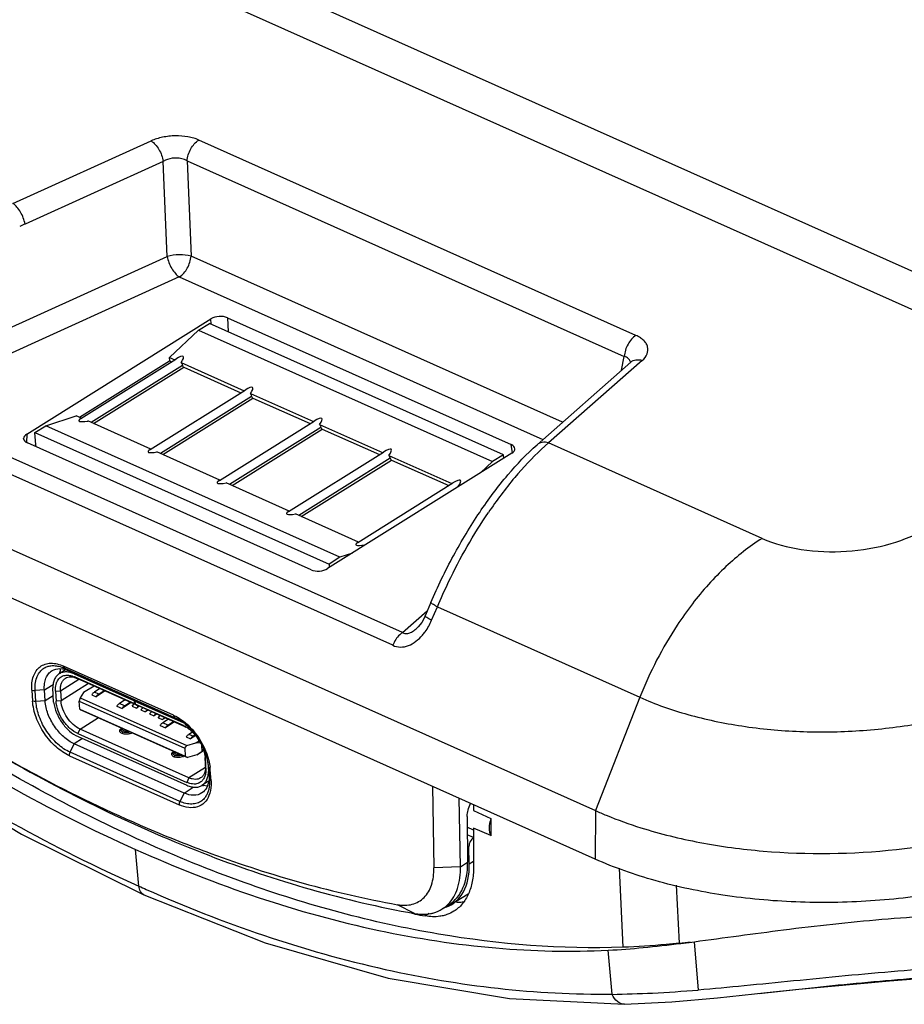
# Model space of a CAD drawing. Header units: inches. Extents: x 0 to 17, y 0 to 11.
# Tile 24 of 38: x 12.8 to 13.5, y 2.7 to 3.5. Entities that reach past the tile are written whole.
import ezdxf

# ---------------------------------------------------------------- set-up
doc = ezdxf.new("R2010")
doc.units = ezdxf.units.IN
doc.header["$LTSCALE"] = 0.935
doc.header["$MEASUREMENT"] = 0
doc.layers.get('0').update_dxf_attribs({"linetype": 'CONTINUOUS'})
doc.layers.add('1', color=7, linetype='CONTINUOUS')

msp = doc.modelspace()

# ---------------------------------------------------------------- linework, layer by layer
at = {"color": 7, "linetype": 'Continuous'}
for p, q in [((12.93428, 3.23636), (12.94339, 3.24206)), ((13.18949, 3.13202), (12.94339, 3.24206)), ((12.90986, 3.21363), (12.93428, 3.23636)), ((12.93428, 3.23636), (13.18038, 3.12632)), ((12.83444, 3.16345), (12.90999, 3.21074)), ((12.83566, 3.16241), (12.91509, 3.21213)), ((12.92065, 3.20688), (12.84426, 3.15906)), ((12.91004, 3.21067), (12.90986, 3.21363)), ((12.90986, 3.21363), (12.91432, 3.21163)), ((12.91004, 3.21067), (12.91163, 3.20996)), ((12.91958, 3.20928), (12.9723, 3.18571)), ((12.84628, 3.15815), (12.92178, 3.20542)), ((12.92178, 3.20542), (12.96961, 3.18404)), ((12.89365, 3.13648), (12.97308, 3.18621)), ((12.97756, 3.18336), (13.03028, 3.15978)), ((12.97863, 3.18095), (12.90224, 3.13313)), ((12.90426, 3.13223), (12.97976, 3.1795)), ((12.97976, 3.1795), (13.02759, 3.15811)), ((12.8064, 3.15631), (12.83168, 3.16468)), ((12.83613, 3.16269), (12.83168, 3.16468)), ((12.89412, 3.13676), (12.84139, 3.16034)), ((12.95163, 3.11056), (13.03106, 3.16028)), ((13.03554, 3.15743), (13.08827, 3.13386)), ((12.79729, 3.15061), (12.8064, 3.15631)), ((12.7979, 3.14047), (12.79729, 3.15061)), ((12.79729, 3.15061), (13.04339, 3.04057)), ((13.0525, 3.04627), (12.8064, 3.15631)), ((13.03661, 3.15503), (12.96023, 3.10721)), ((12.96224, 3.1063), (13.03775, 3.15357)), ((13.03775, 3.15357), (13.08557, 3.13219)), ((12.79781, 3.14051), (12.79786, 3.14054)), ((12.79781, 3.14051), (12.79791, 3.13886)), ((12.7979, 3.14047), (12.79781, 3.14051)), ((12.9521, 3.11084), (12.89937, 3.13441)), ((13.00961, 3.08463), (13.08904, 3.13436)), ((13.09459, 3.1291), (13.01821, 3.08128)), ((13.02022, 3.08038), (13.09573, 3.12765)), ((13.09352, 3.13151), (13.14625, 3.10793)), ((13.09573, 3.12765), (13.14356, 3.10626)), ((13.18038, 3.12632), (13.17018, 3.11683)), ((13.18949, 3.13202), (13.18038, 3.12632)), ((13.18967, 3.12903), (13.18949, 3.13202)), ((13.01008, 3.08491), (12.95736, 3.10849)), ((13.06759, 3.05871), (13.14702, 3.10843)), ((13.15151, 3.10558), (13.15192, 3.1054)), ((13.06806, 3.05899), (13.01534, 3.08256)), ((13.07374, 3.05645), (13.07332, 3.05664)), ((13.0525, 3.04627), (13.04339, 3.04057)), ((13.06306, 3.04977), (13.0525, 3.04627)), ((13.04339, 3.04057), (13.04357, 3.03757)), ((12.82294, 2.95202), (12.81762, 2.94869)), ((12.81857, 2.93442), (12.8341, 2.94414)), ((12.83018, 2.94861), (12.83078, 2.94898)), ((12.83018, 2.94861), (12.8807, 2.92602)), ((12.83248, 2.94487), (12.83033, 2.94611)), ((12.88084, 2.92353), (12.83033, 2.94611)), ((12.88299, 2.92228), (12.83248, 2.94487)), ((12.81292, 2.92485), (12.81219, 2.93701)), ((12.84214, 2.94055), (12.81907, 2.92611)), ((12.84678, 2.93847), (12.83798, 2.93297)), ((12.8517, 2.93627), (12.84697, 2.93332)), ((12.8144, 2.93414), (12.81857, 2.93442)), ((12.8144, 2.93414), (12.8149, 2.92583)), ((12.81857, 2.93442), (12.81907, 2.92611)), ((12.83498, 2.9286), (12.83433, 2.92585)), ((12.83798, 2.93297), (12.83498, 2.9286)), ((12.83498, 2.9286), (12.92441, 2.88862)), ((12.84482, 2.93111), (12.84844, 2.92949)), ((12.8506, 2.9317), (12.84697, 2.93332)), ((12.85612, 2.93429), (12.84844, 2.92949)), ((12.8506, 2.9317), (12.85532, 2.93465)), ((12.87271, 2.92688), (12.86799, 2.92392)), ((12.81907, 2.92611), (12.8149, 2.92583)), ((12.83473, 2.9192), (12.83433, 2.92585)), ((12.83433, 2.92585), (12.9226, 2.88638)), ((12.83473, 2.9192), (12.83558, 2.91863)), ((12.83473, 2.9192), (12.923, 2.87973)), ((12.83558, 2.91863), (12.92501, 2.87864)), ((12.86584, 2.92171), (12.87019, 2.91976)), ((12.87234, 2.92197), (12.86799, 2.92392)), ((12.87786, 2.92457), (12.87019, 2.91976)), ((12.87234, 2.92197), (12.87706, 2.92493)), ((12.87876, 2.92163), (12.88038, 2.92346)), ((12.87876, 2.92163), (12.88238, 2.92001)), ((12.8807, 2.92602), (12.88129, 2.9264)), ((12.88084, 2.92353), (12.8807, 2.92602)), ((12.88084, 2.92353), (12.88299, 2.92228)), ((12.88158, 2.92627), (12.88098, 2.92589)), ((12.88098, 2.92589), (12.88113, 2.9234)), ((12.88098, 2.92589), (12.92135, 2.90784)), ((12.88328, 2.92215), (12.88113, 2.9234)), ((12.9215, 2.90535), (12.88113, 2.9234)), ((12.88377, 2.92164), (12.88238, 2.92001)), ((12.88475, 2.92149), (12.88238, 2.92001)), ((12.92364, 2.9041), (12.88328, 2.92215)), ((12.88601, 2.91839), (12.88763, 2.92022)), ((12.88601, 2.91839), (12.88963, 2.91677)), ((12.89125, 2.9186), (12.88963, 2.91677)), ((12.892, 2.91825), (12.88963, 2.91677)), ((12.83502, 2.90231), (12.85046, 2.91197)), ((12.89325, 2.91515), (12.89488, 2.91698)), ((12.89325, 2.91515), (12.89688, 2.91353)), ((12.8985, 2.91536), (12.89688, 2.91353)), ((12.89924, 2.91501), (12.89688, 2.91353)), ((12.9005, 2.91191), (12.90212, 2.91374)), ((12.9005, 2.91191), (12.90412, 2.91029)), ((12.90575, 2.91212), (12.90412, 2.91029)), ((12.90649, 2.91177), (12.90412, 2.91029)), ((12.90895, 2.91067), (12.90422, 2.90772)), ((12.83318, 2.89857), (12.83502, 2.90231)), ((12.92619, 2.86155), (12.83502, 2.90231)), ((12.86862, 2.90209), (12.86945, 2.90292)), ((12.86918, 2.90177), (12.86918, 2.90174)), ((12.86918, 2.90174), (12.86918, 2.90175)), ((12.90207, 2.90551), (12.90642, 2.90356)), ((12.90857, 2.90577), (12.90422, 2.90772)), ((12.9141, 2.90837), (12.90642, 2.90356)), ((12.90857, 2.90577), (12.9133, 2.90873)), ((12.9215, 2.90535), (12.92371, 2.9042)), ((12.9215, 2.90535), (12.92364, 2.9041)), ((12.83318, 2.89857), (12.92434, 2.85781)), ((12.83333, 2.89608), (12.92449, 2.85531)), ((12.87103, 2.8984), (12.87033, 2.89864)), ((12.87865, 2.89937), (12.87824, 2.89912)), ((12.92381, 2.89579), (12.92744, 2.89417)), ((12.92909, 2.89995), (12.92596, 2.898)), ((12.92959, 2.89638), (12.92596, 2.898)), ((12.93191, 2.89697), (12.92744, 2.89417)), ((12.93141, 2.89752), (12.92959, 2.89638)), ((12.9226, 2.88638), (12.92441, 2.88862)), ((12.9226, 2.88638), (12.923, 2.87973)), ((12.92441, 2.88862), (12.93204, 2.89091)), ((12.93204, 2.89091), (12.93469, 2.89257)), ((12.93586, 2.89073), (12.93204, 2.89091)), ((12.93731, 2.88403), (12.93705, 2.88842)), ((12.91216, 2.88272), (12.91295, 2.88349)), ((12.91266, 2.8823), (12.91266, 2.88231)), ((12.92213, 2.87993), (12.92172, 2.87968)), ((12.923, 2.87973), (12.92501, 2.87864)), ((12.93264, 2.88093), (12.92501, 2.87864)), ((12.93264, 2.88093), (12.93848, 2.88459)), ((12.93264, 2.88093), (12.93731, 2.88403)), ((12.93844, 2.88473), (12.93731, 2.88403)), ((12.93967, 2.87908), (12.94009, 2.87199)), ((12.93974, 2.87861), (12.93978, 2.87809)), ((12.94027, 2.86978), (12.93978, 2.87809)), ((12.94004, 2.87022), (12.92619, 2.86155)), ((12.94027, 2.86978), (12.94009, 2.87199)), ((12.94204, 2.87436), (12.94249, 2.86693)), ((12.92619, 2.86155), (12.92434, 2.85781)), ((12.94285, 2.86715), (12.94249, 2.86693)), ((12.94254, 2.85866), (12.93706, 2.85523)), ((12.93707, 2.85523), (12.93774, 2.85569)), ((13.16435, 2.83907), (13.16435, 2.83417)), ((13.16434, 2.83417), (13.17879, 2.82747)), ((13.16436, 2.8178), (13.15906, 2.82017)), ((13.17879, 2.81317), (13.16435, 2.81953)), ((13.16436, 2.81953), (13.16436, 2.8178)), ((13.1788, 2.82747), (13.17881, 2.81317)), ((13.16446, 2.81161), (13.15913, 2.814)), ((13.16436, 2.8178), (13.16437, 2.78664)), ((13.15924, 2.80479), (13.16054, 2.80421)), ((13.16082, 2.78925), (13.16054, 2.80421)), ((12.88427, 2.77091), (12.88149, 2.8017)), ((13.16437, 2.79147), (13.16082, 2.78925)), ((13.28952, 2.71974), (13.28651, 2.78607)), ((13.33675, 2.72317), (13.33439, 2.77161)), ((12.88845, 2.76363), (12.88842, 2.76365)), ((13.15981, 2.76417), (13.14631, 2.75572)), ((13.11501, 2.74801), (13.11316, 2.74844)), ((13.11512, 2.74753), (13.11329, 2.74787)), ((13.12728, 2.74798), (13.12399, 2.74593)), ((13.33778, 2.72297), (13.34921, 2.72442)), ((13.34916, 2.72442), (13.35237, 2.68391)), ((13.2804, 2.68058), (13.27717, 2.71725)), ((13.28048, 2.68027), (13.28043, 2.68057)), ((13.36845, 2.67734), (13.40984, 2.6818)), ((13.40354, 2.68111), (13.43674, 2.68464)), ((13.40354, 2.68111), (13.40984, 2.6818)), ((13.40984, 2.6818), (13.44992, 2.68616)), ((13.29086, 2.672), (13.29076, 2.672))]:
    msp.add_line(p, q, dxfattribs=at)
for points in [[(12.47501, 3.03609), (12.57595, 2.95282), (12.68065, 2.87809), (12.78588, 2.81456), (12.88845, 2.76363)], [(12.88842, 2.76365), (12.99002, 2.72333), (13.09304, 2.69389), (13.19441, 2.67674), (13.2907, 2.672)], [(13.43674, 2.68464), (13.51243, 2.69175), (13.58321, 2.6972), (13.60591, 2.69869)], [(13.2908, 2.672), (13.33043, 2.67391), (13.36845, 2.67734)]]:
    msp.add_lwpolyline(points, dxfattribs=at)
for centre, radius, start, end in [((13.14462, 3.10103), 0.00825, 30.84851, 33.48672), ((12.88799, 2.91688), 0.00636, 128.78615, 131.57213), ((12.87059, 2.90183), 0.00141, 173.57859, 183.32283), ((12.87127, 2.90187), 0.0021, 177.86653, 183.2836), ((12.87144, 2.90266), 0.00134, 158.54477, 161.83925), ((12.9161, 2.88726), 0.01846, 61.52914, 65.88531), ((12.91102, 2.88272), 0.02495, 56.19528, 59.40994), ((12.87288, 2.90498), 0.00683, 246.43949, 248.02303), ((12.87472, 2.90552), 0.0073, 292.90018, 295.56275), ((12.87489, 2.90515), 0.0069, 295.58365, 295.99586), ((12.87506, 2.9048), 0.0065, 295.96766, 299.25728), ((12.91476, 2.88243), 0.0021, 177.54694, 182.77942), ((12.91407, 2.88239), 0.00141, 173.44081, 183.28847), ((12.91472, 2.88243), 0.00206, 182.79516, 183.30092), ((12.91654, 2.88592), 0.00725, 246.49939, 247.90851), ((12.91492, 2.88322), 0.00134, 158.54535, 161.75114), ((12.91655, 2.88595), 0.00728, 247.91013, 253.66187), ((12.91817, 2.88614), 0.00738, 292.94473, 295.44517), ((12.91851, 2.88544), 0.0066, 295.41931, 299.20497), ((12.91543, 2.87661), 0.02439, 4.69107, 5.77917), ((13.38382, 3.8796), 1.21603, 245.745, 246.06245), ((13.26841, 3.56955), 0.83619, 259.4369, 260.05401), ((13.19968, 4.08852), 1.37222, 275.73286, 275.92932), ((13.18735, 4.20724), 1.49157, 275.92922, 276.10907)]:
    msp.add_arc(centre, radius, start, end, dxfattribs=at)
for centre, major_axis, ratio, start_param, end_param in [((12.9069, 3.2011), (0.01462, 0.01319), 0.187984, -0.712484, 0.816754), ((12.96488, 3.17517), (0.01462, 0.01319), 0.187984, -0.712484, 0.816754), ((12.84917, 3.16496), (0.0153, 0.00452), 0.16747, 2.60107, 4.130308), ((13.02286, 3.14925), (0.01462, 0.01319), 0.187984, -0.712484, 0.816754), ((12.90715, 3.13904), (0.0153, 0.00452), 0.16747, 2.60107, 4.130308), ((13.08084, 3.12332), (0.01462, 0.01319), 0.187984, -0.712484, 0.816754), ((12.96513, 3.11311), (0.0153, 0.00452), 0.16747, 2.60107, 4.130308), ((13.13882, 3.0974), (0.01462, 0.01319), 0.187984, -0.712484, 0.816754), ((13.02312, 3.08719), (0.0153, 0.00452), 0.16747, 2.60107, 4.130308), ((13.0811, 3.06126), (0.0153, 0.00452), 0.16747, 2.60107, 4.130308), ((13.19076, 2.82755), (0.00887, 0.01759), 0.562428, -4.431778, -3.530666), ((13.16453, 2.80673), (0.00266, 0.00528), 0.562428, 0.748355, 2.324387), ((13.10852, 2.81567), (-0.03789, 0.05988), 0.602351, 3.006539, 3.923263)]:
    msp.add_ellipse(centre, major_axis=major_axis, ratio=ratio, start_param=start_param, end_param=end_param, dxfattribs=at)
for points, knots in [([(12.91958, 3.20928), (12.9197, 3.2091), (12.92016, 3.20834), (12.92049, 3.20751), (12.92065, 3.20688)], [0, 0, 0, 0, 0.25638, 1, 1, 1, 1]), ([(12.92065, 3.20688), (12.92073, 3.20656), (12.92102, 3.20598), (12.92151, 3.20555), (12.92178, 3.20542)], [0, 0, 0, 0, 0.517671, 1, 1, 1, 1]), ([(12.97756, 3.18336), (12.97768, 3.18317), (12.97814, 3.18242), (12.97848, 3.18159), (12.97863, 3.18095)], [0, 0, 0, 0, 0.25638, 1, 1, 1, 1]), ([(12.97863, 3.18095), (12.97871, 3.18064), (12.979, 3.18006), (12.97949, 3.17962), (12.97976, 3.1795)], [0, 0, 0, 0, 0.517671, 1, 1, 1, 1]), ([(13.03554, 3.15743), (13.03567, 3.15725), (13.03612, 3.15649), (13.03646, 3.15566), (13.03661, 3.15503)], [0, 0, 0, 0, 0.25638, 1, 1, 1, 1]), ([(13.03661, 3.15503), (13.03669, 3.15471), (13.03698, 3.15413), (13.03747, 3.15369), (13.03775, 3.15357)], [0, 0, 0, 0, 0.517671, 1, 1, 1, 1]), ([(13.09352, 3.13151), (13.09365, 3.13132), (13.0941, 3.13057), (13.09444, 3.12974), (13.09459, 3.1291)], [0, 0, 0, 0, 0.25638, 1, 1, 1, 1]), ([(13.09459, 3.1291), (13.09467, 3.12878), (13.09496, 3.12821), (13.09545, 3.12777), (13.09573, 3.12765)], [0, 0, 0, 0, 0.517671, 1, 1, 1, 1]), ([(12.4714, 3.07753), (12.53485, 3.0197), (12.66443, 2.91617), (12.80889, 2.83389), (12.88149, 2.8017)], [0, 0, 0, 0, 0.519472, 1, 1, 1, 1]), ([(12.4772, 3.03865), (12.54065, 2.98295), (12.66985, 2.88293), (12.81258, 2.80272), (12.88427, 2.77092)], [0, 0, 0, 0, 0.518421, 1, 1, 1, 1]), ([(13.28952, 2.71974), (13.23789, 2.71799), (13.12964, 2.72656), (12.96626, 2.77111), (12.79982, 2.84723), (12.69299, 2.91531), (12.63992, 2.95359)], [0, 0, 0, 0, 0.220754, 0.460292, 0.720343, 1, 1, 1, 1]), ([(12.81762, 2.94869), (12.81677, 2.94816), (12.8152, 2.94679), (12.81349, 2.94404), (12.81245, 2.9407), (12.81221, 2.93827), (12.81219, 2.93701)], [0, 0, 0, 0, 0.22303, 0.458678, 0.716167, 1, 1, 1, 1]), ([(12.81526, 2.94108), (12.81535, 2.94132), (12.81572, 2.94226), (12.81621, 2.94315), (12.81664, 2.94376)], [0, 0, 0, 0, 0.258953, 1, 1, 1, 1]), ([(12.81664, 2.94376), (12.81731, 2.94471), (12.81902, 2.94638), (12.82249, 2.94765), (12.82642, 2.94755), (12.82902, 2.9467), (12.83033, 2.94611)], [0, 0, 0, 0, 0.231153, 0.462096, 0.714178, 1, 1, 1, 1]), ([(12.83018, 2.94861), (12.82906, 2.94911), (12.82683, 2.9499), (12.82345, 2.95036), (12.82032, 2.95001), (12.81844, 2.94921), (12.81762, 2.94869)], [0, 0, 0, 0, 0.282934, 0.540131, 0.776148, 1, 1, 1, 1]), ([(12.81857, 2.93442), (12.8185, 2.93555), (12.81855, 2.93773), (12.81928, 2.94075), (12.82066, 2.94324), (12.82201, 2.94447), (12.82274, 2.94493)], [0, 0, 0, 0, 0.288453, 0.547614, 0.781383, 1, 1, 1, 1]), ([(12.82274, 2.94493), (12.82338, 2.94533), (12.82483, 2.94595), (12.82726, 2.94622), (12.82988, 2.94587), (12.8316, 2.94526), (12.83248, 2.94487)], [0, 0, 0, 0, 0.223855, 0.459865, 0.717074, 1, 1, 1, 1]), ([(12.8144, 2.93414), (12.81437, 2.93477), (12.81432, 2.93711), (12.81468, 2.93947), (12.81526, 2.94108)], [0, 0, 0, 0, 0.269252, 1, 1, 1, 1]), ([(12.84482, 2.93111), (12.84497, 2.93134), (12.84557, 2.93218), (12.84633, 2.93292), (12.84697, 2.93332)], [0, 0, 0, 0, 0.268774, 1, 1, 1, 1]), ([(12.8506, 2.9317), (12.8504, 2.93157), (12.84956, 2.93096), (12.84888, 2.93015), (12.84844, 2.92949)], [0, 0, 0, 0, 0.230043, 1, 1, 1, 1]), ([(12.81292, 2.92485), (12.81331, 2.92186), (12.81505, 2.91581), (12.81963, 2.90757), (12.82575, 2.90065), (12.83075, 2.89723), (12.83333, 2.89608)], [0, 0, 0, 0, 0.247145, 0.510754, 0.768543, 1, 1, 1, 1]), ([(12.83318, 2.89857), (12.83075, 2.89965), (12.82606, 2.90293), (12.82044, 2.90956), (12.81641, 2.91738), (12.81507, 2.92308), (12.8149, 2.92583)], [0, 0, 0, 0, 0.233498, 0.493859, 0.757576, 1, 1, 1, 1]), ([(12.83502, 2.90231), (12.8329, 2.90326), (12.82881, 2.90612), (12.8239, 2.91191), (12.82038, 2.91873), (12.81921, 2.9237), (12.81907, 2.92611)], [0, 0, 0, 0, 0.233497, 0.493858, 0.757577, 1, 1, 1, 1]), ([(12.86584, 2.92171), (12.86599, 2.92194), (12.86659, 2.92278), (12.86735, 2.92352), (12.86799, 2.92392)], [0, 0, 0, 0, 0.268774, 1, 1, 1, 1]), ([(12.87234, 2.92197), (12.87214, 2.92185), (12.8713, 2.92124), (12.87062, 2.92043), (12.87019, 2.91976)], [0, 0, 0, 0, 0.230043, 1, 1, 1, 1]), ([(12.87015, 2.89872), (12.86976, 2.8989), (12.86907, 2.89929), (12.86845, 2.90004), (12.86824, 2.90068), (12.86823, 2.90134), (12.86843, 2.90181), (12.86862, 2.90209)], [0, 0, 0, 0, 0.300014, 0.547399, 0.658442, 0.767303, 1, 1, 1, 1]), ([(12.86917, 2.90195), (12.86918, 2.9022), (12.8693, 2.90272), (12.86957, 2.90316), (12.86973, 2.90336)], [0, 0, 0, 0, 0.496699, 1, 1, 1, 1]), ([(12.86918, 2.90199), (12.86921, 2.90222), (12.86939, 2.90271), (12.86973, 2.90309), (12.86993, 2.90326)], [0, 0, 0, 0, 0.462021, 1, 1, 1, 1]), ([(12.87077, 2.89996), (12.87054, 2.90006), (12.87013, 2.90029), (12.86962, 2.90071), (12.86928, 2.9012), (12.86919, 2.90157), (12.86918, 2.90174)], [0, 0, 0, 0, 0.29729, 0.559008, 0.789022, 1, 1, 1, 1]), ([(12.87017, 2.90308), (12.87011, 2.90291), (12.87007, 2.90254), (12.8703, 2.90199), (12.87076, 2.90153), (12.87117, 2.90131), (12.87139, 2.90121)], [0, 0, 0, 0, 0.217191, 0.440169, 0.696993, 1, 1, 1, 1]), ([(12.90207, 2.90551), (12.90222, 2.90574), (12.90282, 2.90658), (12.90358, 2.90732), (12.90422, 2.90772)], [0, 0, 0, 0, 0.268774, 1, 1, 1, 1]), ([(12.90857, 2.90577), (12.90837, 2.90565), (12.90753, 2.90504), (12.90685, 2.90423), (12.90642, 2.90356)], [0, 0, 0, 0, 0.230043, 1, 1, 1, 1]), ([(12.9249, 2.90345), (12.92628, 2.90253), (12.92896, 2.90035), (12.93126, 2.89779), (12.93235, 2.89639)], [0, 0, 0, 0, 0.485133, 1, 1, 1, 1]), ([(12.87077, 2.89996), (12.87078, 2.89972), (12.87066, 2.89924), (12.87035, 2.89884), (12.87015, 2.89872)], [0, 0, 0, 0, 0.507878, 1, 1, 1, 1]), ([(12.87706, 2.90008), (12.87658, 2.89986), (12.87552, 2.89954), (12.87339, 2.89931), (12.87173, 2.89955), (12.87077, 2.89996)], [0, 0, 0, 0, 0.246894, 0.510934, 1, 1, 1, 1]), ([(12.87756, 2.89879), (12.87654, 2.89836), (12.87433, 2.89791), (12.87209, 2.89809), (12.87103, 2.8984)], [0, 0, 0, 0, 0.50003, 1, 1, 1, 1]), ([(12.87139, 2.90121), (12.87195, 2.90096), (12.87324, 2.9007), (12.87453, 2.90078), (12.87519, 2.90091)], [0, 0, 0, 0, 0.476481, 1, 1, 1, 1]), ([(12.92381, 2.89579), (12.92396, 2.89602), (12.92457, 2.89686), (12.92532, 2.8976), (12.92596, 2.898)], [0, 0, 0, 0, 0.268774, 1, 1, 1, 1]), ([(12.92959, 2.89638), (12.92939, 2.89625), (12.92855, 2.89564), (12.92787, 2.89483), (12.92744, 2.89417)], [0, 0, 0, 0, 0.230043, 1, 1, 1, 1]), ([(12.93649, 2.88978), (12.93734, 2.88804), (12.93874, 2.88455), (12.93951, 2.88087), (12.9397, 2.87907)], [0, 0, 0, 0, 0.517151, 1, 1, 1, 1]), ([(12.91364, 2.87927), (12.91324, 2.87945), (12.91254, 2.87985), (12.9119, 2.88063), (12.91171, 2.88129), (12.91172, 2.88197), (12.91195, 2.88244), (12.91216, 2.88272)], [0, 0, 0, 0, 0.300148, 0.545838, 0.656319, 0.765177, 1, 1, 1, 1]), ([(12.91266, 2.88252), (12.91267, 2.88277), (12.91278, 2.88328), (12.91305, 2.88372), (12.91321, 2.88392)], [0, 0, 0, 0, 0.49669, 1, 1, 1, 1]), ([(12.91266, 2.88255), (12.91269, 2.88278), (12.91287, 2.88326), (12.91321, 2.88364), (12.91341, 2.88382)], [0, 0, 0, 0, 0.462172, 1, 1, 1, 1]), ([(12.91425, 2.88052), (12.91383, 2.88072), (12.91325, 2.88107), (12.91277, 2.88176), (12.91267, 2.88213), (12.91266, 2.8823)], [0, 0, 0, 0, 0.557707, 0.788739, 1, 1, 1, 1]), ([(12.91365, 2.88364), (12.9136, 2.88347), (12.91356, 2.8831), (12.91378, 2.88255), (12.91424, 2.88209), (12.91465, 2.88187), (12.91487, 2.88177)], [0, 0, 0, 0, 0.217246, 0.440195, 0.696984, 1, 1, 1, 1]), ([(12.91364, 2.87927), (12.91384, 2.8794), (12.91414, 2.8798), (12.91426, 2.88028), (12.91425, 2.88052)], [0, 0, 0, 0, 0.491117, 1, 1, 1, 1]), ([(12.92054, 2.88064), (12.92006, 2.88042), (12.919, 2.8801), (12.91735, 2.87992), (12.91573, 2.88003), (12.9147, 2.88032), (12.91425, 2.88052)], [0, 0, 0, 0, 0.246158, 0.509435, 0.767684, 1, 1, 1, 1]), ([(12.92104, 2.87935), (12.92055, 2.87914), (12.91948, 2.87881), (12.9178, 2.87858), (12.91611, 2.87861), (12.91501, 2.87881), (12.9145, 2.87896)], [0, 0, 0, 0, 0.242445, 0.500208, 0.757731, 1, 1, 1, 1]), ([(12.91487, 2.88177), (12.91543, 2.88152), (12.91672, 2.88125), (12.91802, 2.88134), (12.91867, 2.88147)], [0, 0, 0, 0, 0.476483, 1, 1, 1, 1]), ([(12.94009, 2.87199), (12.94016, 2.87086), (12.94011, 2.86868), (12.93938, 2.86566), (12.938, 2.86317), (12.93665, 2.86194), (12.93592, 2.86148)], [0, 0, 0, 0, 0.288453, 0.547614, 0.781383, 1, 1, 1, 1]), ([(12.94027, 2.86978), (12.94035, 2.86855), (12.9403, 2.8662), (12.93958, 2.86291), (12.9382, 2.86014), (12.93684, 2.85871), (12.93609, 2.85814)], [0, 0, 0, 0, 0.286756, 0.546218, 0.781263, 1, 1, 1, 1]), ([(12.93592, 2.86148), (12.93528, 2.86108), (12.93383, 2.86046), (12.9314, 2.86019), (12.92879, 2.86055), (12.92706, 2.86116), (12.92619, 2.86155)], [0, 0, 0, 0, 0.223855, 0.459865, 0.717074, 1, 1, 1, 1]), ([(12.93774, 2.85569), (12.93848, 2.85626), (12.93986, 2.85765), (12.94135, 2.86031), (12.94226, 2.86347), (12.94247, 2.86574), (12.94249, 2.86693)], [0, 0, 0, 0, 0.223017, 0.459812, 0.717658, 1, 1, 1, 1]), ([(12.93365, 2.85686), (12.93297, 2.85664), (12.93151, 2.85634), (12.92919, 2.85636), (12.92676, 2.85685), (12.92515, 2.85744), (12.92434, 2.85781)], [0, 0, 0, 0, 0.225067, 0.464229, 0.721936, 1, 1, 1, 1]), ([(12.92449, 2.85531), (12.92562, 2.85481), (12.92785, 2.85402), (12.93123, 2.85356), (12.93437, 2.85391), (12.93624, 2.85472), (12.93707, 2.85523)], [0, 0, 0, 0, 0.28294, 0.540113, 0.776114, 1, 1, 1, 1]), ([(12.93609, 2.85814), (12.93554, 2.85773), (12.93473, 2.85727), (12.93387, 2.85694), (12.93365, 2.85686)], [0, 0, 0, 0, 0.747621, 1, 1, 1, 1]), ([(12.88154, 2.80168), (12.91503, 2.78658), (12.98174, 2.76022), (13.0828, 2.73232), (13.18115, 2.71719), (13.24581, 2.71571), (13.27717, 2.71725)], [0, 0, 0, 0, 0.270118, 0.526278, 0.769169, 1, 1, 1, 1]), ([(13.16436, 2.78665), (13.16436, 2.78266), (13.16374, 2.77503), (13.16062, 2.7645), (13.1554, 2.75582), (13.15052, 2.75151), (13.1479, 2.74986)], [0, 0, 0, 0, 0.285141, 0.543394, 0.778621, 1, 1, 1, 1]), ([(12.88842, 2.76365), (12.88724, 2.76418), (12.88507, 2.76642), (12.88441, 2.76933), (12.88427, 2.77091)], [0, 0, 0, 0, 0.449574, 1, 1, 1, 1]), ([(12.89042, 2.76816), (12.95466, 2.73965), (13.08221, 2.69568), (13.21669, 2.67975), (13.2804, 2.68059)], [0, 0, 0, 0, 0.524495, 1, 1, 1, 1]), ([(13.14998, 2.75747), (13.1505, 2.75747), (13.15252, 2.75747), (13.15454, 2.75763), (13.15603, 2.75786)], [0, 0, 0, 0, 0.255433, 1, 1, 1, 1]), ([(13.13992, 2.74641), (13.13869, 2.74607), (13.13345, 2.74501), (13.12799, 2.74523), (13.12398, 2.74593)], [0, 0, 0, 0, 0.238782, 1, 1, 1, 1]), ([(13.1479, 2.74986), (13.14606, 2.74871), (13.14341, 2.74745), (13.14063, 2.7466), (13.13992, 2.74641)], [0, 0, 0, 0, 0.746928, 1, 1, 1, 1]), ([(13.34921, 2.72442), (13.37409, 2.72764), (13.42629, 2.73502), (13.506, 2.74388), (13.58557, 2.74856), (13.6376, 2.75), (13.66217, 2.75107)], [0, 0, 0, 0, 0.239494, 0.503223, 0.765267, 1, 1, 1, 1]), ([(13.27717, 2.71725), (13.28693, 2.71781), (13.30717, 2.71936), (13.32734, 2.72168), (13.33779, 2.72297)], [0, 0, 0, 0, 0.481258, 1, 1, 1, 1]), ([(13.33675, 2.72317), (13.33301, 2.72279), (13.3173, 2.72127), (13.30154, 2.72014), (13.28951, 2.71974)], [0, 0, 0, 0, 0.238012, 1, 1, 1, 1]), ([(13.68078, 2.7123), (13.66874, 2.71103), (13.64355, 2.70881), (13.58978, 2.70481), (13.53335, 2.70094), (13.47573, 2.69583), (13.43291, 2.69155), (13.39189, 2.68748), (13.36526, 2.68496), (13.35237, 2.68392)], [0, 0, 0, 0, 0.110176, 0.230133, 0.490722, 0.624891, 0.756541, 0.882339, 1, 1, 1, 1]), ([(13.44992, 2.68616), (13.4763, 2.68892), (13.52825, 2.6938), (13.58031, 2.69711), (13.60591, 2.6987)], [0, 0, 0, 0, 0.508376, 1, 1, 1, 1]), ([(13.28048, 2.68027), (13.29167, 2.68053), (13.31566, 2.68133), (13.33961, 2.6829), (13.35237, 2.68393)], [0, 0, 0, 0, 0.466559, 1, 1, 1, 1]), ([(13.29069, 2.672), (13.28859, 2.67198), (13.28397, 2.67391), (13.2814, 2.67797), (13.28048, 2.68027)], [0, 0, 0, 0, 0.457671, 1, 1, 1, 1])]:
    msp.add_open_spline(points, degree=3, knots=knots, dxfattribs=at)
at = {"layer": '1', "color": 7, "linetype": 'Continuous'}
for p, q in [((13.59184, 3.25877), (12.82938, 3.59969)), ((13.57979, 3.23181), (12.81733, 3.57273)), ((12.77886, 3.3424), (12.89461, 3.39482)), ((13.30034, 3.23197), (12.9344, 3.39559)), ((12.9047, 3.37767), (12.78895, 3.32525)), ((12.90802, 3.29808), (12.9047, 3.37767)), ((12.92459, 3.37805), (12.92792, 3.29847)), ((12.92459, 3.37805), (13.29053, 3.21443)), ((12.68146, 3.19548), (12.90802, 3.29808)), ((13.23896, 3.15939), (12.92792, 3.29847)), ((12.91811, 3.28093), (12.68017, 3.17317)), ((12.91811, 3.28093), (13.22246, 3.14484)), ((12.79034, 3.14936), (12.94455, 3.2459)), ((12.94481, 3.24143), (12.94455, 3.2459)), ((12.95841, 3.24681), (12.95911, 3.23503)), ((12.95841, 3.24681), (13.19584, 3.14066)), ((13.2175, 3.14046), (13.29591, 3.2096)), ((13.30553, 3.21109), (13.22714, 3.14197)), ((13.28815, 3.20276), (13.29053, 3.21443)), ((12.46057, 3.19446), (13.26642, 2.83414)), ((13.10498, 2.98323), (12.68017, 3.17317)), ((13.09679, 2.97259), (12.67199, 3.16253)), ((13.26626, 2.79351), (12.46041, 3.15382)), ((12.79034, 3.14936), (12.79015, 3.14245)), ((12.78776, 3.14548), (12.78776, 3.14578)), ((13.02837, 3.03581), (12.79094, 3.14197)), ((13.22714, 3.14197), (13.22139, 3.13684)), ((13.40592, 3.06203), (13.22714, 3.14197)), ((13.19644, 3.13327), (13.04224, 3.03673)), ((13.19687, 3.13368), (13.19584, 3.14066)), ((13.10498, 2.98323), (13.12567, 3.00148)), ((13.12861, 3.00835), (13.1238, 2.99711)), ((13.12931, 2.99358), (13.13411, 3.00481)), ((13.13411, 3.00481), (13.30364, 2.92901)), ((13.1238, 2.99711), (13.1238, 2.99711)), ((12.91317, 2.91405), (12.82128, 2.95514)), ((12.82157, 2.954), (12.82128, 2.95514)), ((12.82221, 2.95329), (12.82157, 2.954)), ((12.82221, 2.95329), (12.9141, 2.9122)), ((12.82609, 2.95108), (12.91799, 2.90999)), ((12.79466, 2.93511), (12.79525, 2.92583)), ((12.79466, 2.93511), (12.79597, 2.93475)), ((12.79597, 2.93475), (12.79748, 2.93469)), ((12.80513, 2.93524), (12.79748, 2.93469)), ((12.79808, 2.92541), (12.79748, 2.93469)), ((12.80513, 2.93527), (12.81106, 2.93887)), ((12.80573, 2.92597), (12.80513, 2.93524)), ((12.81106, 2.93887), (12.81248, 2.93974)), ((12.8126, 2.93016), (12.80573, 2.92597)), ((13.30364, 2.92901), (13.26642, 2.83414)), ((12.79656, 2.92546), (12.79525, 2.92583)), ((12.79808, 2.92541), (12.79656, 2.92546)), ((12.80573, 2.92597), (12.79808, 2.92541)), ((12.91317, 2.91405), (12.91346, 2.91291)), ((12.91346, 2.91291), (12.9141, 2.9122)), ((12.9141, 2.9122), (12.91799, 2.90999)), ((12.9141, 2.9122), (12.91727, 2.91058)), ((12.83704, 2.89442), (12.83016, 2.88995)), ((12.82673, 2.88294), (12.83016, 2.88996)), ((12.92205, 2.84887), (12.83016, 2.88996)), ((12.8261, 2.8801), (12.82622, 2.8815)), ((12.8261, 2.8801), (12.91799, 2.83902)), ((12.82622, 2.8815), (12.82673, 2.88294)), ((12.91862, 2.84185), (12.82673, 2.88294)), ((12.94261, 2.87088), (12.94268, 2.86973)), ((12.9427, 2.87038), (12.94275, 2.86974)), ((12.9427, 2.87038), (12.94275, 2.86974)), ((12.94275, 2.86974), (12.94335, 2.86045)), ((12.94275, 2.86974), (12.94293, 2.8692)), ((12.94293, 2.8692), (12.94312, 2.86895)), ((12.94312, 2.86895), (12.94367, 2.86851)), ((12.94301, 2.86458), (12.94296, 2.86033)), ((12.94367, 2.86851), (12.94402, 2.86833)), ((12.94462, 2.85904), (12.94402, 2.86833)), ((12.92205, 2.84886), (12.92973, 2.85385)), ((12.94135, 2.85468), (12.93823, 2.85508)), ((12.94371, 2.85967), (12.94335, 2.86045)), ((12.94462, 2.85904), (12.94371, 2.85967)), ((13.1299, 2.85448), (13.13118, 2.78626)), ((12.92205, 2.84887), (12.91862, 2.84185)), ((13.15342, 2.78711), (13.15235, 2.84444)), ((12.91811, 2.84041), (12.91799, 2.83902)), ((12.91862, 2.84185), (12.91811, 2.84041)), ((13.16018, 2.83585), (13.16186, 2.84018)), ((13.15895, 2.82921), (13.1594, 2.79089)), ((13.26642, 2.83414), (13.26626, 2.79351)), ((13.15342, 2.78711), (13.13118, 2.78626)), ((13.15342, 2.78711), (13.1594, 2.79089)), ((13.11486, 2.74801), (13.10073, 2.75539)), ((13.14388, 2.75538), (13.13821, 2.75179))]:
    msp.add_line(p, q, dxfattribs=at)
msp.add_lwpolyline([(13.12382, 2.9971), (13.12353, 2.99643), (13.121, 2.99176), (13.1181, 2.988), (13.11632, 2.98628)], dxfattribs=at)
for centre, radius, start, end in [((12.85146, 3.1873), 0.15145, 114.37816, 116.24271), ((13.29136, 3.20919), 0.00433, 1.81607, 13.72134), ((12.89888, 2.87879), 0.03672, 58.16822, 59.96132), ((12.90697, 2.88538), 0.02696, 65.27938, 65.89439), ((12.90679, 2.86744), 0.03603, 4.68376, 5.43697), ((12.90228, 2.86557), 0.04183, 5.86952, 6.72761), ((12.90421, 2.86576), 0.0399, 3.68476, 5.88029), ((12.9426, 2.8749), 0.02029, 254.43533, 257.56425), ((12.92653, 2.85489), 0.01637, 327.21476, 332.74409), ((13.07714, 2.78525), 0.05405, 0.76163, 1.07414), ((13.12337, 2.77518), 0.0277, 302.40032, 315.41687)]:
    msp.add_arc(centre, radius, start, end, dxfattribs=at)
for centre, major_axis, ratio, start_param, end_param in [((12.95178, 3.24264), (0.00982, 0.00059), 0.534638, 7.081673, 8.64973), ((12.79761, 3.14613), (0.00985, 0.00059), 0.531717, 2.369169, 3.095048), ((12.79761, 3.14613), (0.00985, 0.00059), 0.531717, -3.129987, -2.345959), ((13.18917, 3.1365), (0.00985, 0.00059), 0.531717, 5.510762, 7.078819), ((13.035, 3.03999), (0.00982, 0.00059), 0.534638, -2.343105, -0.775048), ((13.10421, 2.81879), (-0.03948, 0.06354), 0.607006, -3.136634, -2.354978)]:
    msp.add_ellipse(centre, major_axis=major_axis, ratio=ratio, start_param=start_param, end_param=end_param, dxfattribs=at)
for points, knots in [([(12.9344, 3.39559), (12.93304, 3.39626), (12.93004, 3.39733), (12.92351, 3.39875), (12.91651, 3.39925), (12.90943, 3.39881), (12.90418, 3.39796), (12.89921, 3.39672), (12.89604, 3.39557), (12.89461, 3.39482)], [0, 0, 0, 0, 0.11107, 0.232644, 0.490969, 0.623275, 0.753884, 0.881479, 1, 1, 1, 1]), ([(12.89461, 3.39482), (12.89585, 3.39401), (12.89822, 3.3918), (12.90213, 3.38625), (12.90409, 3.38118), (12.9047, 3.37767)], [0, 0, 0, 0, 0.218604, 0.473058, 1, 1, 1, 1]), ([(12.92459, 3.37805), (12.92485, 3.38159), (12.92706, 3.38828), (12.93159, 3.39383), (12.9344, 3.39559)], [0, 0, 0, 0, 0.516987, 1, 1, 1, 1]), ([(12.92459, 3.37805), (12.92321, 3.37892), (12.91913, 3.38053), (12.91207, 3.38076), (12.9069, 3.37905), (12.9047, 3.37767)], [0, 0, 0, 0, 0.236056, 0.62339, 1, 1, 1, 1]), ([(12.78895, 3.32525), (12.78834, 3.32876), (12.78638, 3.33384), (12.78248, 3.33938), (12.7801, 3.34159), (12.77886, 3.3424)], [0, 0, 0, 0, 0.526905, 0.781357, 1, 1, 1, 1]), ([(12.92792, 3.29847), (12.92476, 3.2993), (12.91801, 3.29976), (12.91131, 3.299), (12.90802, 3.29808)], [0, 0, 0, 0, 0.48937, 1, 1, 1, 1]), ([(12.90802, 3.29808), (12.90863, 3.29457), (12.91059, 3.28949), (12.91449, 3.28395), (12.91687, 3.28174), (12.91811, 3.28093)], [0, 0, 0, 0, 0.526916, 0.78136, 1, 1, 1, 1]), ([(12.91811, 3.28093), (12.92092, 3.28268), (12.92545, 3.28824), (12.92765, 3.29493), (12.92792, 3.29847)], [0, 0, 0, 0, 0.483013, 1, 1, 1, 1]), ([(13.30034, 3.23197), (13.29753, 3.23022), (13.29299, 3.22466), (13.29079, 3.21797), (13.29053, 3.21443)], [0, 0, 0, 0, 0.483012, 1, 1, 1, 1]), ([(13.30553, 3.21109), (13.30731, 3.21251), (13.31007, 3.216), (13.3106, 3.22151), (13.309, 3.22528), (13.30685, 3.22786), (13.30397, 3.23023), (13.30164, 3.23148), (13.30034, 3.23197)], [0, 0, 0, 0, 0.255658, 0.471678, 0.58348, 0.706502, 0.84418, 1, 1, 1, 1]), ([(13.29557, 3.21022), (13.29533, 3.21121), (13.2939, 3.2132), (13.29174, 3.2141), (13.29053, 3.21443)], [0, 0, 0, 0, 0.44892, 1, 1, 1, 1]), ([(13.29591, 3.2096), (13.29708, 3.21063), (13.30037, 3.21203), (13.30382, 3.2116), (13.30553, 3.21109)], [0, 0, 0, 0, 0.466601, 1, 1, 1, 1]), ([(13.22714, 3.14197), (13.22542, 3.14248), (13.22197, 3.14292), (13.21869, 3.14152), (13.21752, 3.14048)], [0, 0, 0, 0, 0.533324, 1, 1, 1, 1]), ([(13.12859, 3.00836), (13.13435, 3.02171), (13.14687, 3.04753), (13.1684, 3.0834), (13.19163, 3.11468), (13.20877, 3.13273), (13.21751, 3.14045)], [0, 0, 0, 0, 0.271988, 0.536272, 0.781761, 1, 1, 1, 1]), ([(13.22139, 3.13684), (13.21335, 3.12941), (13.1975, 3.11241), (13.18362, 3.09381), (13.17676, 3.08368)], [0, 0, 0, 0, 0.472409, 1, 1, 1, 1]), ([(13.13411, 3.00481), (13.13708, 3.01181), (13.14941, 3.03906), (13.16424, 3.06521), (13.17676, 3.08368)], [0, 0, 0, 0, 0.254184, 1, 1, 1, 1]), ([(13.40592, 3.06203), (13.41629, 3.05739), (13.43985, 3.05128), (13.47666, 3.05003), (13.51287, 3.05608), (13.53527, 3.06524), (13.5448, 3.0712)], [0, 0, 0, 0, 0.237318, 0.5016, 0.765017, 1, 1, 1, 1]), ([(13.40592, 3.06203), (13.39509, 3.05525), (13.37398, 3.03847), (13.3561, 3.01838), (13.34757, 3.00729)], [0, 0, 0, 0, 0.477337, 1, 1, 1, 1]), ([(13.13411, 3.00481), (13.1333, 3.00522), (13.13193, 3.00594), (13.13009, 3.007), (13.12917, 3.00766), (13.12855, 3.00819), (13.12861, 3.00835)], [0, 0, 0, 0, 0.409144, 0.721028, 0.918914, 1, 1, 1, 1]), ([(13.34757, 3.00729), (13.34309, 3.00147), (13.32573, 2.97701), (13.3119, 2.95008), (13.30364, 2.92901)], [0, 0, 0, 0, 0.244892, 1, 1, 1, 1]), ([(13.12166, 2.98107), (13.12246, 2.98198), (13.12552, 2.9858), (13.12789, 2.99017), (13.12931, 2.99358)], [0, 0, 0, 0, 0.245754, 1, 1, 1, 1]), ([(13.12931, 2.99358), (13.12854, 2.99396), (13.12719, 2.99467), (13.12536, 2.99572), (13.1244, 2.99637), (13.12375, 2.99693), (13.12382, 2.9971)], [0, 0, 0, 0, 0.39039, 0.708593, 0.917761, 1, 1, 1, 1]), ([(13.10498, 2.98323), (13.10569, 2.98277), (13.10745, 2.9822), (13.11035, 2.9826), (13.11339, 2.98401), (13.11533, 2.98544), (13.11632, 2.98628)], [0, 0, 0, 0, 0.202765, 0.424922, 0.688306, 1, 1, 1, 1]), ([(13.10498, 2.98323), (13.10412, 2.98269), (13.10057, 2.97986), (13.09809, 2.97584), (13.09679, 2.97259)], [0, 0, 0, 0, 0.223414, 1, 1, 1, 1]), ([(13.09679, 2.97259), (13.09873, 2.9716), (13.10324, 2.97063), (13.11012, 2.97193), (13.11635, 2.97576), (13.11998, 2.97917), (13.12166, 2.98107)], [0, 0, 0, 0, 0.231873, 0.472397, 0.729372, 1, 1, 1, 1]), ([(12.79466, 2.93511), (12.79441, 2.939), (12.79486, 2.94478), (12.79806, 2.95125), (12.8014, 2.95479), (12.80567, 2.95701), (12.81253, 2.9581), (12.81791, 2.95665), (12.82128, 2.95514)], [0, 0, 0, 0, 0.278291, 0.398442, 0.510253, 0.620256, 0.735563, 1, 1, 1, 1]), ([(12.79748, 2.93469), (12.79725, 2.9383), (12.79771, 2.94507), (12.80153, 2.95099), (12.80392, 2.95278)], [0, 0, 0, 0, 0.548057, 1, 1, 1, 1]), ([(12.80392, 2.95278), (12.80506, 2.95364), (12.8068, 2.95455), (12.80865, 2.95506), (12.80913, 2.95516)], [0, 0, 0, 0, 0.744755, 1, 1, 1, 1]), ([(12.80514, 2.93527), (12.80502, 2.93701), (12.80508, 2.94035), (12.8062, 2.945), (12.80834, 2.9488), (12.81044, 2.95065), (12.81157, 2.95132)], [0, 0, 0, 0, 0.289408, 0.548656, 0.781737, 1, 1, 1, 1]), ([(12.80913, 2.95516), (12.80962, 2.95527), (12.81168, 2.95562), (12.8138, 2.95556), (12.81537, 2.95534)], [0, 0, 0, 0, 0.239731, 1, 1, 1, 1]), ([(12.81157, 2.95132), (12.81353, 2.95249), (12.8187, 2.95362), (12.82363, 2.95218), (12.82609, 2.95108)], [0, 0, 0, 0, 0.458031, 1, 1, 1, 1]), ([(12.81537, 2.95534), (12.81593, 2.95526), (12.81828, 2.95482), (12.82055, 2.95403), (12.82221, 2.95329)], [0, 0, 0, 0, 0.23782, 1, 1, 1, 1]), ([(12.81788, 2.94898), (12.81795, 2.94932), (12.81823, 2.95064), (12.81865, 2.95194), (12.81905, 2.95285)], [0, 0, 0, 0, 0.259301, 1, 1, 1, 1]), ([(13.30364, 2.92901), (13.31659, 2.92321), (13.34463, 2.91338), (13.38959, 2.90397), (13.43781, 2.89953), (13.48746, 2.90023), (13.53671, 2.90605), (13.58369, 2.91678), (13.62665, 2.93199), (13.65284, 2.94542), (13.66474, 2.95286)], [0, 0, 0, 0, 0.113859, 0.237391, 0.367757, 0.501562, 0.635156, 0.764898, 0.887434, 1, 1, 1, 1]), ([(12.8261, 2.8801), (12.82202, 2.88193), (12.81413, 2.88743), (12.80465, 2.89855), (12.79784, 2.91165), (12.79555, 2.92121), (12.79525, 2.92583)], [0, 0, 0, 0, 0.23367, 0.494173, 0.757859, 1, 1, 1, 1]), ([(12.80728, 2.90032), (12.80466, 2.9042), (12.80048, 2.91224), (12.79835, 2.92112), (12.79808, 2.92541)], [0, 0, 0, 0, 0.521343, 1, 1, 1, 1]), ([(12.83016, 2.88996), (12.82694, 2.8914), (12.82073, 2.89575), (12.81325, 2.9045), (12.80785, 2.9148), (12.80599, 2.92232), (12.80574, 2.92596)], [0, 0, 0, 0, 0.233716, 0.49424, 0.757901, 1, 1, 1, 1]), ([(12.91317, 2.91405), (12.91381, 2.91377), (12.91644, 2.91249), (12.91892, 2.91091), (12.9207, 2.90959)], [0, 0, 0, 0, 0.239094, 1, 1, 1, 1]), ([(12.94266, 2.87085), (12.94231, 2.8746), (12.94039, 2.88236), (12.93504, 2.89321), (12.92763, 2.90282), (12.92148, 2.90799), (12.91825, 2.90999)], [0, 0, 0, 0, 0.238067, 0.498603, 0.759859, 1, 1, 1, 1]), ([(12.9207, 2.90959), (12.92697, 2.90496), (12.93725, 2.89291), (12.94293, 2.87806), (12.94383, 2.87047)], [0, 0, 0, 0, 0.504929, 1, 1, 1, 1]), ([(12.82673, 2.88294), (12.82294, 2.88463), (12.81561, 2.88974), (12.80987, 2.89649), (12.80728, 2.90032)], [0, 0, 0, 0, 0.472804, 1, 1, 1, 1]), ([(12.76657, 2.88145), (12.82298, 2.84884), (12.93555, 2.79376), (13.05616, 2.75852), (13.11486, 2.74801)], [0, 0, 0, 0, 0.522133, 1, 1, 1, 1]), ([(12.76682, 2.88137), (12.77712, 2.87553), (12.81773, 2.85322), (12.85953, 2.83306), (12.89124, 2.8195)], [0, 0, 0, 0, 0.255551, 1, 1, 1, 1]), ([(13.30454, 2.81978), (13.32066, 2.81472), (13.35454, 2.80641), (13.42596, 2.79687), (13.51792, 2.7982), (13.60721, 2.81602), (13.67181, 2.84028), (13.70073, 2.85542), (13.71397, 2.86371)], [0, 0, 0, 0, 0.120014, 0.247009, 0.510947, 0.769034, 0.889076, 1, 1, 1, 1]), ([(12.94296, 2.86033), (12.94274, 2.85798), (12.94171, 2.85356), (12.93871, 2.85002), (12.937, 2.8489)], [0, 0, 0, 0, 0.53594, 1, 1, 1, 1]), ([(12.94335, 2.86045), (12.94343, 2.85923), (12.94349, 2.8548), (12.94256, 2.85026), (12.94108, 2.84739)], [0, 0, 0, 0, 0.275137, 1, 1, 1, 1]), ([(12.94462, 2.85904), (12.94469, 2.85791), (12.94478, 2.85373), (12.94408, 2.84949), (12.94294, 2.84666)], [0, 0, 0, 0, 0.270991, 1, 1, 1, 1]), ([(12.94294, 2.84666), (12.94206, 2.84446), (12.93954, 2.84039), (12.93323, 2.83671), (12.92558, 2.83631), (12.92053, 2.83788), (12.91799, 2.83902)], [0, 0, 0, 0, 0.241738, 0.470073, 0.71589, 1, 1, 1, 1]), ([(12.937, 2.8489), (12.93504, 2.84761), (12.92971, 2.84627), (12.9246, 2.84774), (12.92205, 2.84887)], [0, 0, 0, 0, 0.457269, 1, 1, 1, 1]), ([(12.94029, 2.84603), (12.94006, 2.84567), (12.9391, 2.8443), (12.93791, 2.8431), (12.93692, 2.84236)], [0, 0, 0, 0, 0.256846, 1, 1, 1, 1]), ([(12.93692, 2.84236), (12.93577, 2.8415), (12.93312, 2.84012), (12.92675, 2.83911), (12.92176, 2.84045), (12.91862, 2.84185)], [0, 0, 0, 0, 0.224541, 0.460083, 1, 1, 1, 1]), ([(13.15895, 2.82917), (13.15898, 2.8297), (13.15917, 2.83197), (13.15967, 2.8342), (13.16018, 2.83585)], [0, 0, 0, 0, 0.23741, 1, 1, 1, 1]), ([(13.26642, 2.83414), (13.26943, 2.8328), (13.28192, 2.82745), (13.29473, 2.82287), (13.30454, 2.81978)], [0, 0, 0, 0, 0.242622, 1, 1, 1, 1]), ([(12.89124, 2.8195), (12.90877, 2.81201), (12.97668, 2.78494), (13.04753, 2.76491), (13.10073, 2.75539)], [0, 0, 0, 0, 0.260752, 1, 1, 1, 1]), ([(13.71903, 2.82342), (13.70412, 2.81409), (13.67129, 2.79725), (13.61742, 2.77818), (13.55851, 2.76473), (13.49677, 2.75743), (13.4345, 2.75655), (13.37404, 2.76212), (13.31766, 2.77392), (13.2825, 2.78624), (13.26626, 2.79351)], [0, 0, 0, 0, 0.112559, 0.235082, 0.364819, 0.498411, 0.632222, 0.762601, 0.886139, 1, 1, 1, 1]), ([(13.1431, 2.75574), (13.14672, 2.75941), (13.15236, 2.76966), (13.15354, 2.78104), (13.15342, 2.78711)], [0, 0, 0, 0, 0.459535, 1, 1, 1, 1]), ([(13.10073, 2.75539), (13.1048, 2.75467), (13.11112, 2.75465), (13.11855, 2.7577), (13.12485, 2.76257), (13.13027, 2.77229), (13.13125, 2.78121), (13.13118, 2.78597)], [0, 0, 0, 0, 0.246943, 0.361073, 0.474455, 0.716088, 1, 1, 1, 1]), ([(13.11486, 2.74801), (13.11603, 2.7478), (13.12053, 2.74718), (13.12515, 2.74732), (13.12844, 2.74796)], [0, 0, 0, 0, 0.262899, 1, 1, 1, 1]), ([(13.12844, 2.74796), (13.12932, 2.74813), (13.13274, 2.74894), (13.136, 2.75039), (13.13821, 2.75179)], [0, 0, 0, 0, 0.255448, 1, 1, 1, 1])]:
    msp.add_open_spline(points, degree=3, knots=knots, dxfattribs=at)

doc.saveas('drawing.dxf')
